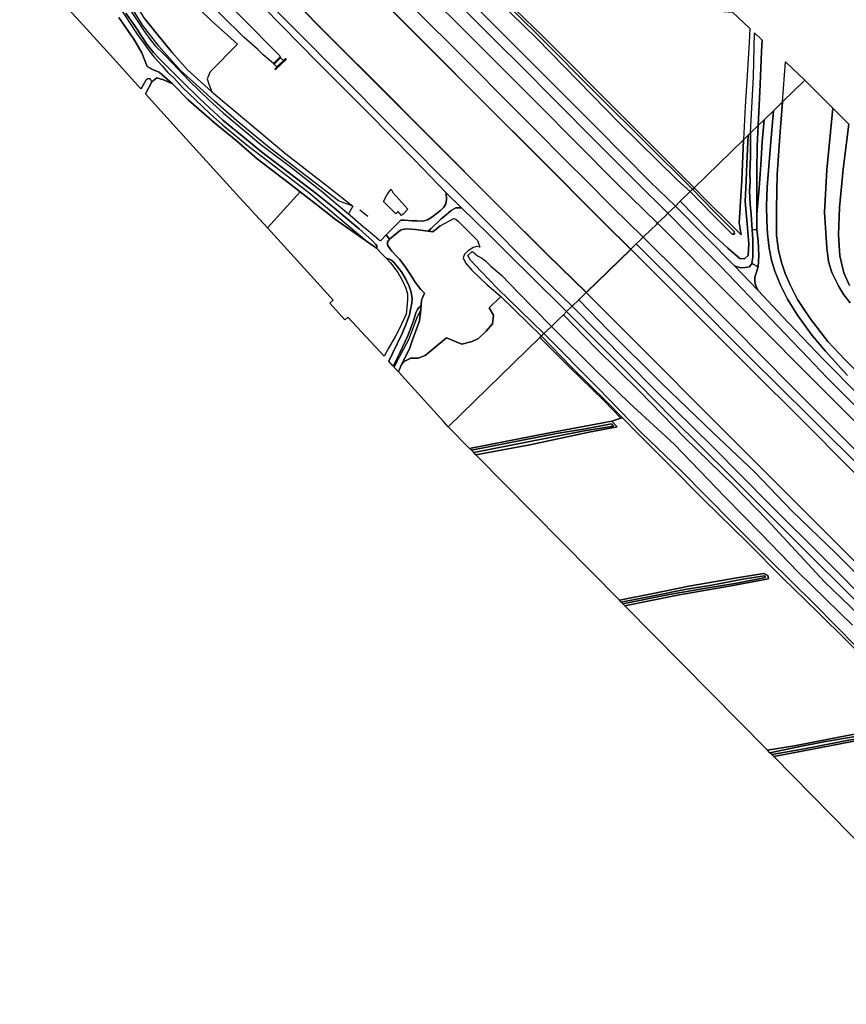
# Model space of a CAD drawing. Extents: x -26035517 to 31750492, y -9237385 to 8160032.
# Tile 153 of 256: x 13236357 to 13560351, y 7032323 to 7418249. Entities that reach past the tile are written whole.
import ezdxf

# ---------------------------------------------------------------- set-up
doc = ezdxf.new("R2010")
doc.units = 0
doc.layers.add('T-25', color=7, linetype='CONTINUOUS')

msp = doc.modelspace()

# ---------------------------------------------------------------- linework, layer by layer
at = {"layer": 'T-25', "color": 9}
for points in [[(13303926, 7534878, 6271), (13315811, 7522961, 6304), (13322515, 7516290, 6301), (13332008, 7506585, 6293), (13344130, 7494376, 6297), (13361863, 7476699, 6323), (13373502, 7465162, 6323), (13385047, 7453424, 6312), (13397503, 7440949, 6323), (13408205, 7430282, 6342), (13422491, 7415925, 6342), (13435227, 7403216, 6335), (13442286, 7396155, 6297), (13462406, 7375973, 6263), (13483604, 7354619, 6263), (13493341, 7345204, 6143)], [(13301107, 7532164, 6324), (13313472, 7519744, 6365), (13333726, 7499323, 6376), (13353614, 7479306, 6440), (13378631, 7454158, 6387), (13392574, 7440146, 6361), (13407712, 7425150, 6380), (13423321, 7409504, 6399), (13432856, 7399968, 6391), (13446103, 7386672, 6335), (13463026, 7369719, 6274), (13478322, 7354300, 6293), (13490447, 7342394, 6180)], [(13296864, 7528079, 6807), (13313997, 7510854, 6760), (13322197, 7502704, 6742), (13333436, 7491475, 6745), (13347901, 7476865, 6738), (13362941, 7461868, 6738), (13379314, 7445430, 6760), (13397275, 7427476, 6745), (13410722, 7413962, 6757), (13425440, 7399293, 6738), (13439647, 7384987, 6806), (13454531, 7370097, 6723), (13470718, 7353832, 6776), (13486390, 7338453, 6510)], [(13291291, 7522713, 6688), (13304363, 7509546, 6689), (13312058, 7501868, 6681), (13322627, 7491376, 6704), (13330517, 7483352, 6689), (13343750, 7470033, 6696), (13354523, 7459258, 6708), (13363912, 7449877, 6719), (13379032, 7434704, 6734), (13395306, 7418389, 6723), (13406198, 7407455, 6727), (13414355, 7399362, 6711), (13425464, 7388181, 6715), (13437314, 7376312, 6700), (13451054, 7362453, 6696), (13457801, 7355768, 6655), (13468888, 7344690, 6651), (13480720, 7332946, 6550)], [(13475883, 7328248, 4873), (13465541, 7338520, 4880), (13438925, 7365234, 4917), (13419473, 7384642, 4917), (13395091, 7409064, 4925), (13365789, 7438474, 4902), (13341558, 7462833, 4910), (13314775, 7489599, 4936), (13286351, 7517956, 4945)], [(13268737, 7500997, 4750), (13289527, 7480009, 4748), (13314164, 7455357, 4748), (13339142, 7430494, 4786), (13362471, 7406910, 4831), (13374841, 7394595, 4827), (13396551, 7372857, 4801), (13425063, 7344237, 4793), (13443013, 7326372, 4752), (13458445, 7311310, 4867)], [(13263575, 7496027, 6333), (13289976, 7469269, 6368), (13311633, 7447390, 6338), (13329162, 7429858, 6410), (13344752, 7414064, 6395), (13362546, 7396094, 6417), (13381436, 7377096, 6346), (13391996, 7366485, 6387), (13400041, 7358371, 6395), (13405285, 7353146, 6384), (13412267, 7346147, 6376), (13421012, 7337454, 6384), (13434906, 7323513, 6391), (13445100, 7313477, 6395), (13452927, 7305950, 6240)], [(13261642, 7494166, 6444), (13276081, 7479377, 6436), (13297876, 7457573, 6463), (13332040, 7422987, 6433), (13353126, 7401617, 6297), (13372661, 7382057, 6331), (13391007, 7363433, 6331), (13403512, 7350428, 6327)], [(13247335, 7480390, 3549), (13270964, 7457373, 3628), (13311436, 7417902, 4254), (13321666, 7408704, 4068)], [(13329162, 7429858, 6410), (13344752, 7414064, 6395), (13362546, 7396094, 6417), (13381436, 7377096, 6346), (13391996, 7366485, 6387), (13400041, 7358371, 6395), (13405285, 7353146, 6384), (13412267, 7346147, 6376), (13421012, 7337454, 6384), (13434906, 7323513, 6391), (13445100, 7313477, 6395), (13452927, 7305950, 6240), (13450738, 7303825, 6230), (13436250, 7318133, 6312), (13429235, 7325094, 6327), (13419952, 7334307, 6297), (13409513, 7344525, 6304), (13403512, 7350428, 6327), (13391007, 7363433, 6331), (13372661, 7382057, 6331), (13353126, 7401617, 6297), (13332040, 7422987, 6433)], [(13408205, 7430282, 6342), (13422491, 7415925, 6342), (13435227, 7403216, 6335), (13442286, 7396155, 6297), (13462406, 7375973, 6263), (13483604, 7354619, 6263), (13493341, 7345204, 6143), (13491854, 7343760, 6183), (13490447, 7342394, 6180), (13478322, 7354300, 6293), (13463026, 7369719, 6274), (13446103, 7386672, 6335), (13432856, 7399968, 6391), (13423321, 7409504, 6399), (13407712, 7425150, 6380)], [(13425923, 7425461, 3651), (13439254, 7412435, 3651), (13463225, 7388439, 3651), (13500088, 7351758, 3650), (13499146, 7350843, 3650), (13494013, 7355509, 3587), (13471512, 7377652, 3587), (13438909, 7410944, 3587), (13418830, 7430765, 3587)], [(13272936, 7427117, 6173), (13282152, 7413014, 6090), (13287098, 7406077, 6120), (13289093, 7403509, 6127), (13292217, 7400222, 6108), (13294335, 7397638, 6120), (13296741, 7395458, 6105), (13300197, 7391689, 6108), (13305274, 7386881, 6108), (13310986, 7381355, 6112), (13315907, 7377038, 6139), (13320262, 7373375, 6139), (13325581, 7369027, 6127), (13331560, 7364434, 6142), (13349690, 7350491, 6161), (13360246, 7341651, 6116), (13373194, 7330756, 5739), (13360144, 7339884, 5268), (13355732, 7343491, 5208), (13346225, 7350813, 5196), (13341558, 7354445, 5193), (13329446, 7363702, 5185), (13321160, 7370852, 5219), (13312720, 7377861, 5046), (13302423, 7386809, 5038), (13296255, 7393081, 5061), (13290986, 7397710, 4970), (13288653, 7398635, 4759), (13286300, 7399889, 4590), (13284217, 7405313, 4680), (13281033, 7410623, 4669), (13275244, 7419072, 4642)], [(13276566, 7426797, 6610), (13282444, 7417989, 6595), (13284910, 7414145, 6595), (13287058, 7411067, 6595), (13289507, 7407957, 6595), (13292831, 7404745, 6598), (13296269, 7401243, 6587), (13302789, 7394224, 6561), (13310560, 7386679, 6553), (13316278, 7381639, 6508), (13325170, 7374165, 6474), (13330813, 7369384, 6425), (13342386, 7360705, 6485), (13355187, 7350630, 6459), (13360478, 7346106, 6361), (13365238, 7342123, 6288), (13365898, 7341571, 6278), (13370069, 7338009, 6093), (13374531, 7334367, 6037), (13376276, 7332784, 5958), (13377437, 7331854, 5879), (13377759, 7331742, 5856), (13378116, 7331976, 5830), (13380026, 7333979, 5690), (13381294, 7332193, 5664), (13380491, 7331214, 5701), (13380476, 7330068, 5788), (13380856, 7329358, 5814), (13381374, 7328514, 5841), (13382204, 7327475, 5875), (13383937, 7325717, 5897), (13385241, 7324428, 5928), (13387366, 7321643, 5973), (13389956, 7317660, 6071), (13391340, 7315421, 6075), (13392669, 7313636, 6075), (13393608, 7312551, 6037), (13395022, 7311018, 5954), (13394454, 7309822, 5965), (13393906, 7308363, 6007), (13393772, 7306389, 6018), (13392994, 7305590, 6071), (13392215, 7304641, 6161), (13391683, 7303396, 6218), (13390766, 7300240, 6278), (13388372, 7294071, 6278), (13385520, 7287990, 6365), (13382703, 7282456, 6237), (13380980, 7284350, 6387), (13382437, 7287376, 6508), (13386206, 7295258, 6259), (13387887, 7299007, 6195), (13389119, 7302571, 6131), (13389710, 7305293, 6203), (13390059, 7307141, 6131), (13390203, 7308986, 6082), (13389777, 7311482, 6063), (13388971, 7313818, 6033), (13387665, 7316498, 6022), (13385948, 7319371, 5973), (13384429, 7321370, 5939), (13383848, 7322184, 5935), (13382944, 7323219, 5943), (13381772, 7324065, 5818), (13380793, 7324483, 5773), (13380000, 7324718, 5724), (13378592, 7326172, 5750), (13376251, 7328648, 5769), (13376397, 7329009, 5769), (13376324, 7329587, 5769), (13376002, 7330195, 5830), (13374482, 7331761, 5984), (13372043, 7333893, 6048), (13369457, 7336276, 6101), (13365636, 7339422, 6173), (13359732, 7344348, 6289), (13352536, 7350090, 6421), (13331084, 7366449, 6417), (13323014, 7373098, 6451), (13315954, 7378816, 6508), (13306969, 7387187, 6655), (13300056, 7394049, 6681), (13291054, 7403090, 6734), (13288851, 7405401, 6734), (13286248, 7408608, 6730), (13281551, 7415892, 6727), (13277933, 7420770, 6700)], [(13276566, 7426797, 6610), (13282444, 7417989, 6595), (13284910, 7414145, 6595), (13287058, 7411067, 6595), (13289507, 7407957, 6595), (13292831, 7404745, 6598), (13296269, 7401243, 6587), (13302789, 7394224, 6561), (13310560, 7386679, 6553), (13316278, 7381639, 6508), (13325170, 7374165, 6474), (13330813, 7369384, 6425), (13342386, 7360705, 6485), (13355187, 7350630, 6459), (13360478, 7346106, 6361), (13365238, 7342123, 6288), (13365898, 7341571, 6278), (13370069, 7338009, 6093), (13374531, 7334367, 6037), (13376276, 7332784, 5958), (13377437, 7331854, 5879), (13377759, 7331742, 5856), (13378116, 7331976, 5830), (13380026, 7333979, 5690)], [(13285426, 7418585, 3696), (13289743, 7413262, 3700), (13296109, 7405326, 3749), (13302154, 7398605, 3809), (13311703, 7389974, 4152), (13325203, 7378556, 4416), (13340659, 7365642, 4435), (13357007, 7352938, 4552), (13366943, 7345185, 5106), (13361312, 7347252, 6176), (13334257, 7368051, 6222), (13321438, 7378604, 6244), (13312663, 7386267, 6271), (13305626, 7392658, 6240), (13299382, 7398279, 6222), (13290928, 7407911, 6124), (13284653, 7415943, 6131), (13278301, 7426128, 6244)], [(13397275, 7427476, 6745), (13410722, 7413962, 6757), (13425440, 7399293, 6738), (13439647, 7384987, 6806), (13454531, 7370097, 6723), (13470718, 7353832, 6776), (13486390, 7338453, 6510), (13486040, 7338113, 6527), (13483542, 7335687, 6610), (13481182, 7333394, 6500), (13480720, 7332946, 6550), (13468888, 7344690, 6651), (13457801, 7355768, 6655), (13451054, 7362453, 6696), (13437314, 7376312, 6700), (13425464, 7388181, 6715), (13414355, 7399362, 6711), (13406198, 7407455, 6727), (13395306, 7418389, 6723)], [(13275244, 7419072, 4642), (13281033, 7410623, 4669), (13284217, 7405313, 4680), (13286300, 7399889, 4590), (13288653, 7398635, 4759), (13290986, 7397710, 4970), (13296255, 7393081, 5061), (13292753, 7394676, 5053), (13290146, 7395406, 5046), (13288102, 7393921, 5046), (13287763, 7394666, 4495), (13287512, 7395106, 4401), (13286607, 7395108, 4397), (13285786, 7394561, 4397), (13285145, 7393363, 4397), (13283896, 7391123, 4390), (13270602, 7405724, 4473), (13252984, 7425096, 4499)], [(13277933, 7420770, 6700), (13281551, 7415892, 6727), (13286248, 7408608, 6730), (13288851, 7405401, 6734), (13291054, 7403090, 6734), (13300056, 7394049, 6681), (13306969, 7387187, 6655), (13315954, 7378816, 6508), (13323014, 7373098, 6451), (13331084, 7366449, 6417), (13352536, 7350090, 6421), (13359732, 7344348, 6289), (13365636, 7339422, 6173), (13369457, 7336276, 6101), (13372043, 7333893, 6048), (13374482, 7331761, 5984), (13376002, 7330195, 5830), (13376324, 7329587, 5769), (13376397, 7329009, 5769), (13376251, 7328648, 5769), (13378592, 7326172, 5750), (13380000, 7324718, 5724), (13380793, 7324483, 5773), (13381772, 7324065, 5818), (13382944, 7323219, 5943), (13383848, 7322184, 5935), (13384429, 7321370, 5939), (13385948, 7319371, 5973), (13387665, 7316498, 6022), (13388971, 7313818, 6033), (13389777, 7311482, 6063), (13390203, 7308986, 6082), (13390059, 7307141, 6131), (13389710, 7305293, 6203), (13389119, 7302571, 6131), (13387887, 7299007, 6195), (13386206, 7295258, 6259), (13382437, 7287376, 6508), (13380980, 7284350, 6387)], [(13522864, 7373880, 4950), (13523943, 7396042, 4778), (13524354, 7413068, 4672)], [(13525788, 7376720, 5030), (13526602, 7392797, 4982), (13527166, 7405761, 4744), (13527351, 7410259, 4597)], [(13296255, 7393081, 5061), (13292753, 7394676, 5053), (13290146, 7395406, 5046), (13288102, 7393921, 5046), (13285613, 7389145, 5034)], [(13571968, 7272744, 4130), (13559728, 7285098, 4140), (13553095, 7292104, 4147), (13546194, 7301103, 4147), (13541200, 7308580, 4140), (13538320, 7314329, 4127), (13536411, 7318826, 4113), (13535001, 7323071, 4103), (13533803, 7327864, 4100), (13533051, 7333667, 4097), (13532987, 7344158, 4113), (13533267, 7357543, 4113), (13534296, 7372558, 4113), (13535355, 7386012, 4113), (13544128, 7394533, 4113), (13555055, 7383582, 4143), (13555055, 7383582, 4143), (13552680, 7359424, 4157), (13551789, 7342615, 4200), (13552747, 7328861, 4200), (13553386, 7323418, 4200), (13554695, 7319109, 4200), (13557363, 7313707, 4200), (13559352, 7310468, 4200), (13561921, 7307335, 4200)], [(13560830, 7278753, 5923), (13552234, 7288307, 5933), (13546932, 7294449, 5920), (13541219, 7302484, 5943), (13537360, 7308768, 5947), (13534631, 7313965, 5893), (13532374, 7319747, 5840), (13531043, 7324026, 5770), (13530161, 7328657, 5787), (13529484, 7334282, 5820), (13529240, 7339370, 5850), (13529094, 7345386, 5853), (13529270, 7352639, 5870), (13530638, 7368990, 5880), (13531816, 7382575, 5893), (13535355, 7386012, 4113), (13534296, 7372558, 4113), (13533267, 7357543, 4113), (13532987, 7344158, 4113), (13533051, 7333667, 4097), (13533803, 7327864, 4100), (13535001, 7323071, 4103), (13536411, 7318826, 4113), (13538320, 7314329, 4127), (13541200, 7308580, 4140), (13546194, 7301103, 4147), (13553095, 7292104, 4147), (13559728, 7285098, 4140), (13571968, 7272744, 4130)], [(13560830, 7278753, 5923), (13552234, 7288307, 5933), (13546932, 7294449, 5920), (13541219, 7302484, 5943), (13537360, 7308768, 5947), (13534631, 7313965, 5893), (13532374, 7319747, 5840), (13531043, 7324026, 5770), (13530161, 7328657, 5787), (13529484, 7334282, 5820), (13529240, 7339370, 5850), (13529094, 7345386, 5853), (13529270, 7352639, 5870), (13530638, 7368990, 5880), (13531816, 7382575, 5893), (13535355, 7386012, 4113), (13534296, 7372558, 4113), (13533267, 7357543, 4113), (13532987, 7344158, 4113), (13533051, 7333667, 4097), (13533803, 7327864, 4100), (13535001, 7323071, 4103), (13536411, 7318826, 4113), (13538320, 7314329, 4127), (13541200, 7308580, 4140), (13546194, 7301103, 4147), (13553095, 7292104, 4147), (13559728, 7285098, 4140), (13571968, 7272744, 4130)], [(13561921, 7307335, 4200), (13559352, 7310468, 4200), (13557363, 7313707, 4200), (13554695, 7319109, 4200), (13553386, 7323418, 4200), (13552747, 7328861, 4200), (13551789, 7342615, 4200), (13552680, 7359424, 4157), (13555055, 7383582, 4143), (13561300, 7377324, 6470), (13559157, 7359697, 6477), (13557655, 7344619, 6500), (13557248, 7333981, 6430), (13557784, 7325631, 6343), (13559418, 7319002, 6237), (13561552, 7314073, 6143)], [(13561921, 7307335, 4200), (13559352, 7310468, 4200), (13557363, 7313707, 4200), (13554695, 7319109, 4200), (13553386, 7323418, 4200), (13552747, 7328861, 4200), (13551789, 7342615, 4200), (13552680, 7359424, 4157), (13555055, 7383582, 4143), (13561300, 7377324, 6470), (13559157, 7359697, 6477), (13557655, 7344619, 6500), (13557248, 7333981, 6430), (13557784, 7325631, 6343), (13559418, 7319002, 6237), (13561552, 7314073, 6143)], [(13565237, 7271072, 6097), (13551393, 7285005, 6103), (13537642, 7299483, 6053), (13525731, 7312292, 6040), (13524779, 7314377, 6000), (13524470, 7315681, 5980), (13524524, 7317267, 5913), (13525074, 7318935, 5847), (13525840, 7321361, 5783), (13526082, 7325834, 5770), (13525743, 7331522, 5647), (13525244, 7335996, 5593), (13525238, 7342212, 5552), (13526227, 7352169, 5760), (13526814, 7361345, 5803), (13527398, 7370421, 5810), (13528167, 7379030, 5847), (13531816, 7382575, 5893), (13530638, 7368990, 5880), (13529270, 7352639, 5870), (13529094, 7345386, 5853), (13529240, 7339370, 5850), (13529484, 7334282, 5820), (13530161, 7328657, 5787), (13531043, 7324026, 5770), (13532374, 7319747, 5840), (13534631, 7313965, 5893), (13537360, 7308768, 5947), (13541219, 7302484, 5943), (13546932, 7294449, 5920), (13552234, 7288307, 5933), (13560830, 7278753, 5923)], [(13525244, 7335996, 5593), (13525238, 7342212, 5552), (13525232, 7348554, 5510), (13525346, 7355588, 5407), (13525253, 7358756, 5210), (13525449, 7368682, 5040), (13525788, 7376720, 5030)], [(13561552, 7314073, 6143), (13559418, 7319002, 6237), (13557784, 7325631, 6343), (13557248, 7333981, 6430), (13557655, 7344619, 6500), (13559157, 7359697, 6477), (13561300, 7377324, 6470)], [(13522864, 7373880, 4950), (13522791, 7364803, 5080), (13522600, 7357837, 5093), (13522637, 7354876, 5250), (13522471, 7351095, 5383), (13522612, 7345907, 5410), (13523011, 7341931, 5507), (13523492, 7335944, 5533)], [(13381294, 7332193, 5664), (13385560, 7335775, 5419), (13386391, 7335999, 5415), (13387974, 7336254, 5396), (13391445, 7335959, 5373), (13396439, 7335373, 5434), (13397542, 7336300, 5464), (13401439, 7340023, 5603), (13404382, 7342594, 5954), (13405523, 7343503, 6097), (13407307, 7344489, 6267), (13409513, 7344525, 6304), (13403512, 7350428, 6327), (13403584, 7347762, 6169), (13403347, 7346052, 6041), (13402662, 7344776, 5916), (13401351, 7343410, 5826), (13397896, 7340829, 5479), (13396215, 7339830, 5445), (13394370, 7339289, 5407), (13392028, 7339410, 5456), (13390199, 7339461, 5464), (13387212, 7339730, 5505), (13385779, 7339716, 5532), (13380026, 7333979, 5690), (13381294, 7332193, 5664)], [(13366943, 7345185, 5106), (13365238, 7342123, 6288)], [(13450738, 7303825, 6230), (13436250, 7318133, 6312), (13429235, 7325094, 6327), (13419952, 7334307, 6297), (13409513, 7344525, 6304)], [(13565836, 7264887, 6217), (13552756, 7278062, 6217), (13545269, 7285822, 6220), (13530533, 7301300, 6207), (13511294, 7321401, 6070), (13497756, 7334999, 6070), (13490447, 7342394, 6180), (13491854, 7343760, 6183), (13493341, 7345204, 6143), (13516549, 7321803, 6030), (13525731, 7312292, 6040), (13537642, 7299483, 6053), (13551393, 7285005, 6103), (13565237, 7271072, 6097)], [(13372776, 7341111, 5396), (13372094, 7341650, 5528), (13369694, 7343545, 5475)], [(13388555, 7344015, 4940), (13386662, 7342083, 5392), (13386061, 7341552, 5396)], [(13401105, 7337505, 5543), (13398253, 7335138, 5381), (13396439, 7335373, 5434)], [(13576822, 7236664, 6500), (13557665, 7255808, 6453), (13538709, 7274789, 6473), (13515996, 7297733, 6443), (13496151, 7317687, 6507), (13480720, 7332946, 6550), (13481182, 7333394, 6500), (13483542, 7335687, 6610), (13486040, 7338113, 6527), (13486390, 7338453, 6510), (13515085, 7309627, 6520), (13543158, 7281318, 6547), (13565827, 7258615, 6567)], [(13760080, 7064287, 6627), (13736354, 7088059, 6630), (13713150, 7111237, 6617), (13692872, 7131612, 6583), (13674268, 7150159, 6563), (13650566, 7173838, 6537), (13634122, 7190334, 6530), (13620244, 7207918, 6533), (13592892, 7235275, 6523), (13592023, 7236129, 6522), (13583366, 7244633, 6507), (13565827, 7258615, 6567), (13543158, 7281318, 6547), (13515085, 7309627, 6520), (13486390, 7338453, 6510)], [(13568886, 7239820, 6430), (13545913, 7262679, 6370), (13522657, 7285709, 6320), (13498114, 7310407, 6323), (13478050, 7330352, 6373), (13479738, 7331992, 7123), (13480720, 7332946, 6550), (13496151, 7317687, 6507), (13515996, 7297733, 6443), (13538709, 7274789, 6473), (13557665, 7255808, 6453), (13576822, 7236664, 6500)], [(13480720, 7332946, 6550), (13496151, 7317687, 6507), (13515996, 7297733, 6443), (13538709, 7274789, 6473), (13557665, 7255808, 6453), (13576822, 7236664, 6500), (13596929, 7216565, 6493), (13615224, 7198150, 6473), (13636785, 7176554, 6467), (13655639, 7157636, 6470), (13677458, 7135966, 6470), (13696138, 7117293, 6460), (13716409, 7096907, 6497), (13733202, 7080114, 6503), (13755328, 7058100, 6507)], [(13525840, 7321361, 5783), (13526082, 7325834, 5770), (13525743, 7331522, 5647), (13525244, 7335996, 5593), (13523492, 7335944, 5533), (13523688, 7332035, 5647), (13523775, 7328147, 5720), (13523681, 7325310, 5740), (13523379, 7322651, 5773)], [(13376251, 7328648, 5769), (13373194, 7330756, 5739)], [(13382703, 7282456, 6237), (13385520, 7287990, 6365), (13388372, 7294071, 6278), (13390766, 7300240, 6278), (13391683, 7303396, 6218), (13392215, 7304641, 6161), (13392994, 7305590, 6071), (13393772, 7306389, 6018), (13393906, 7308363, 6007), (13394454, 7309822, 5965), (13395022, 7311018, 5954), (13393608, 7312551, 6037), (13392669, 7313636, 6075), (13391340, 7315421, 6075), (13389956, 7317660, 6071), (13387366, 7321643, 5973), (13385241, 7324428, 5928), (13383937, 7325717, 5897), (13382204, 7327475, 5875), (13381374, 7328514, 5841), (13380856, 7329358, 5814), (13380476, 7330068, 5788), (13380491, 7331214, 5701), (13381294, 7332193, 5664)], [(13570104, 7233916, 4870), (13546689, 7257564, 4873), (13519240, 7284969, 4873), (13494574, 7309622, 4873), (13475883, 7328248, 4873), (13478050, 7330352, 6373), (13478050, 7330352, 6373), (13498114, 7310407, 6323), (13522657, 7285709, 6320), (13545913, 7262679, 6370), (13568886, 7239820, 6430)], [(13570104, 7233916, 4870), (13546689, 7257564, 4873), (13519240, 7284969, 4873), (13494574, 7309622, 4873), (13475883, 7328248, 4873), (13478050, 7330352, 6373), (13498114, 7310407, 6323), (13522657, 7285709, 6320), (13545913, 7262679, 6370), (13568886, 7239820, 6430)], [(13583420, 7186018, 4843), (13555928, 7213558, 4843), (13533976, 7235499, 4850), (13506089, 7263469, 4857), (13482396, 7287255, 4863), (13458445, 7311310, 4867), (13475883, 7328248, 4873), (13494574, 7309622, 4873), (13519240, 7284969, 4873), (13546689, 7257564, 4873), (13570104, 7233916, 4870)], [(13747414, 7056176, 4837), (13715803, 7087885, 4837), (13689045, 7114693, 4853), (13654629, 7149323, 4863), (13624615, 7179367, 4863), (13595865, 7208097, 4867), (13570104, 7233916, 4870), (13546689, 7257564, 4873), (13519240, 7284969, 4873), (13494574, 7309622, 4873), (13475883, 7328248, 4873)], [(13380000, 7324718, 5724), (13381680, 7322939, 5814)], [(13516549, 7321803, 6030), (13518830, 7320937, 5947), (13520696, 7321054, 5900), (13522356, 7321350, 5850), (13523379, 7322651, 5773), (13525840, 7321361, 5783), (13525074, 7318935, 5847), (13524524, 7317267, 5913), (13524470, 7315681, 5980), (13524779, 7314377, 6000), (13525731, 7312292, 6040)], [(13421690, 7299010, 4427), (13422062, 7302417, 4431), (13420409, 7305358, 4435), (13424895, 7309713, 4164)], [(13572397, 7192798, 5990), (13556211, 7209094, 5983), (13539195, 7225661, 5860), (13524482, 7240948, 5847), (13508012, 7256494, 5917), (13487917, 7275824, 5973), (13467166, 7296486, 5950), (13455466, 7308417, 6067), (13458445, 7311310, 4867), (13482396, 7287255, 4863), (13506089, 7263469, 4857), (13533976, 7235499, 4850), (13555928, 7213558, 4843), (13583420, 7186018, 4843)], [(13572397, 7192798, 5990), (13556211, 7209094, 5983), (13539195, 7225661, 5860), (13524482, 7240948, 5847), (13508012, 7256494, 5917), (13487917, 7275824, 5973), (13467166, 7296486, 5950), (13455466, 7308417, 6067), (13458445, 7311310, 4867), (13482396, 7287255, 4863), (13506089, 7263469, 4857), (13533976, 7235499, 4850), (13555928, 7213558, 4843), (13583420, 7186018, 4843)], [(13458445, 7311310, 4867), (13482396, 7287255, 4863), (13506089, 7263469, 4857), (13533976, 7235499, 4850), (13555928, 7213558, 4843), (13583420, 7186018, 4843), (13609932, 7159473, 4843), (13638736, 7130679, 4853), (13666954, 7102349, 4860), (13695054, 7074274, 4863), (13731364, 7038078, 4863)], [(13393772, 7306389, 6018), (13393594, 7304587, 5935)], [(13566981, 7187547, 6270), (13539540, 7214848, 6313), (13514819, 7239587, 6227), (13492286, 7261935, 6233), (13472059, 7282415, 6177), (13450738, 7303825, 6230), (13452927, 7305950, 6240), (13485343, 7273216, 6240), (13508028, 7250765, 6247), (13530559, 7228123, 6243), (13551633, 7207119, 6313), (13570267, 7188336, 6223)], [(13570267, 7188336, 6223), (13551633, 7207119, 6313), (13530559, 7228123, 6243), (13508028, 7250765, 6247), (13485343, 7273216, 6240), (13452927, 7305950, 6240), (13455466, 7308417, 6067), (13467166, 7296486, 5950), (13487917, 7275824, 5973), (13508012, 7256494, 5917), (13524482, 7240948, 5847), (13539195, 7225661, 5860), (13556211, 7209094, 5983), (13572397, 7192798, 5990)], [(13452927, 7305950, 6240), (13485343, 7273216, 6240), (13508028, 7250765, 6247), (13530559, 7228123, 6243), (13551633, 7207119, 6313), (13570267, 7188336, 6223), (13589977, 7168670, 6170), (13611274, 7147404, 6210), (13634260, 7124283, 6193), (13652970, 7105509, 6200), (13674777, 7083655, 6217), (13699473, 7058803, 6227), (13723765, 7034407, 6283)], [(13562774, 7180909, 3237), (13541638, 7201593, 3237), (13527072, 7216619, 3237), (13512676, 7231168, 3237), (13492819, 7251913, 3237), (13475205, 7268072, 3237), (13462435, 7280473, 3237), (13444754, 7298012, 3237), (13447501, 7300681, 5193), (13449491, 7302613, 6037), (13449491, 7302613, 6037), (13462290, 7289315, 5993), (13479333, 7272620, 6063), (13497026, 7254318, 6067), (13516223, 7235668, 6093), (13529219, 7222407, 6153), (13551820, 7197952, 6247), (13571839, 7178743, 6133)], [(13562774, 7180909, 3237), (13541638, 7201593, 3237), (13527072, 7216619, 3237), (13512676, 7231168, 3237), (13492819, 7251913, 3237), (13475205, 7268072, 3237), (13462435, 7280473, 3237), (13444754, 7298012, 3237), (13447501, 7300681, 5193), (13449491, 7302613, 6037), (13449491, 7302613, 6037), (13462290, 7289315, 5993), (13479333, 7272620, 6063), (13497026, 7254318, 6067), (13516223, 7235668, 6093), (13529219, 7222407, 6153), (13551820, 7197952, 6247), (13571839, 7178743, 6133)], [(13571839, 7178743, 6133), (13551820, 7197952, 6247), (13529219, 7222407, 6153), (13516223, 7235668, 6093), (13497026, 7254318, 6067), (13479333, 7272620, 6063), (13462290, 7289315, 5993), (13449491, 7302613, 6037), (13450738, 7303825, 6230), (13450738, 7303825, 6230), (13472059, 7282415, 6177), (13492286, 7261935, 6233), (13514819, 7239587, 6227), (13539540, 7214848, 6313), (13566981, 7187547, 6270)], [(13450738, 7303825, 6230), (13472059, 7282415, 6177), (13492286, 7261935, 6233), (13514819, 7239587, 6227), (13539540, 7214848, 6313), (13566981, 7187547, 6270), (13588550, 7166145, 6123), (13608307, 7146315, 6220), (13634129, 7120606, 6220), (13656284, 7098351, 6243), (13678959, 7075393, 6273), (13701160, 7053086, 6270), (13721884, 7032323, 6297)], [(13564407, 7172482, 3117), (13547935, 7189220, 3117), (13529625, 7207249, 3117), (13515866, 7220893, 3117), (13495515, 7241516, 3117), (13480023, 7256260, 3117), (13463040, 7273794, 3117), (13441849, 7295190, 3117), (13444754, 7298012, 3237), (13444754, 7298012, 3237), (13462435, 7280473, 3237), (13475205, 7268072, 3237), (13492819, 7251913, 3237), (13512676, 7231168, 3237), (13527072, 7216619, 3237), (13541638, 7201593, 3237), (13562774, 7180909, 3237)], [(13572070, 7163420, 3903), (13549255, 7186082, 3827), (13535521, 7199361, 3773), (13521645, 7213327, 3797), (13504461, 7230019, 3830), (13490611, 7244077, 3927), (13478976, 7255611, 3953), (13472585, 7262214, 3979), (13466775, 7268216, 4003), (13452529, 7282237, 3993), (13440885, 7294254, 3963), (13441849, 7295190, 3117), (13441849, 7295190, 3117), (13463040, 7273794, 3117), (13480023, 7256260, 3117), (13495515, 7241516, 3117), (13515866, 7220893, 3117), (13529625, 7207249, 3117), (13547935, 7189220, 3117), (13564407, 7172482, 3117)], [(13572070, 7163420, 3903), (13549255, 7186082, 3827), (13535521, 7199361, 3773), (13521645, 7213327, 3797), (13504461, 7230019, 3830), (13490611, 7244077, 3927), (13478976, 7255611, 3953), (13472585, 7262214, 3979), (13466775, 7268216, 4003), (13452529, 7282237, 3993), (13440885, 7294254, 3963), (13441849, 7295190, 3117), (13441849, 7295190, 3117), (13463040, 7273794, 3117), (13480023, 7256260, 3117), (13495515, 7241516, 3117), (13515866, 7220893, 3117), (13529625, 7207249, 3117), (13547935, 7189220, 3117), (13564407, 7172482, 3117)], [(13395244, 7286651, 4857), (13392543, 7285630, 4804), (13389656, 7285591, 4842), (13387343, 7284342, 4887), (13385817, 7282856, 4861)], [(13572392, 7139847, 3860), (13553985, 7136332, 3897), (13540024, 7133664, 3867), (13529469, 7131899, 3847), (13473574, 7188526, 3923), (13494195, 7192693, 3933), (13515258, 7196282, 3947), (13529896, 7199153, 3877), (13529541, 7200346, 3833), (13527970, 7201246, 3827), (13517463, 7199419, 3827), (13498650, 7196192, 3833), (13484611, 7193346, 3897), (13471388, 7190741, 3963), (13415163, 7247702, 4170), (13415163, 7247702, 4170), (13436308, 7251626, 4173), (13458872, 7256474, 4093), (13470527, 7258636, 4103), (13468471, 7260839, 4050), (13472024, 7262037, 4050), (13472585, 7262214, 3979), (13478976, 7255611, 3953), (13490611, 7244077, 3927), (13504461, 7230019, 3830), (13521645, 7213327, 3797), (13535521, 7199361, 3773), (13549255, 7186082, 3827), (13572070, 7163420, 3903)], [(13472024, 7262037, 4050), (13468471, 7260839, 4050)], [(13472024, 7262037, 4050), (13472585, 7262214, 3979)]]:
    msp.add_polyline3d(points, dxfattribs=at)
for points in [[(13268773, 7501032, 4600), (13286316, 7517921, 4600), (13314740, 7489564, 4600), (13341523, 7462798, 4600), (13365754, 7438439, 4600), (13395056, 7409029, 4600), (13419438, 7384607, 4600), (13438890, 7365199, 4600), (13465506, 7338485, 4600), (13475848, 7328213, 4600), (13458480, 7311346, 4600), (13443048, 7326408, 4600), (13425098, 7344272, 4600), (13396586, 7372892, 4600), (13374876, 7394630, 4600), (13362506, 7406945, 4600), (13339177, 7430529, 4600), (13314199, 7455392, 4600), (13289562, 7480044, 4600)], [(13286316, 7517921, 4600), (13286386, 7517991, 4945), (13314810, 7489634, 4936), (13341593, 7462868, 4910), (13365824, 7438509, 4902), (13395126, 7409099, 4925), (13419508, 7384677, 4917), (13438960, 7365269, 4917), (13465576, 7338555, 4880), (13475918, 7328283, 4873), (13475848, 7328213, 4600), (13465506, 7338485, 4600), (13438890, 7365199, 4600), (13419438, 7384607, 4600), (13395056, 7409029, 4600), (13365754, 7438439, 4600), (13341523, 7462798, 4600), (13314740, 7489564, 4600)], [(13268701, 7500962, 4750), (13268773, 7501032, 4600), (13289562, 7480044, 4600), (13314199, 7455392, 4600), (13339177, 7430529, 4600), (13362506, 7406945, 4600), (13374876, 7394630, 4600), (13396586, 7372892, 4600), (13425098, 7344272, 4600), (13443048, 7326408, 4600), (13458480, 7311346, 4600), (13458410, 7311274, 4867), (13442978, 7326336, 4752), (13425028, 7344202, 4793), (13396516, 7372822, 4801), (13374806, 7394560, 4827), (13362436, 7406875, 4831), (13339107, 7430459, 4786), (13314129, 7455322, 4748), (13289492, 7479974, 4748)], [(13335829, 7401019, 2973), (13331788, 7404443, 2973), (13329590, 7406679, 2973), (13324326, 7411206, 2973), (13315183, 7420315, 2973), (13298029, 7437617, 2973), (13282446, 7453226, 2969), (13269835, 7465569, 2969), (13257249, 7478225, 2969), (13251175, 7484087, 2942), (13254461, 7487252, 2973), (13263759, 7478094, 2973), (13274540, 7467630, 2973), (13294121, 7448420, 2973), (13324397, 7418238, 2973), (13337055, 7405429, 2973), (13338201, 7404209, 2973), (13338492, 7403694, 2973), (13338513, 7403656, 2973)], [(13247335, 7480390, 3549), (13270964, 7457373, 3628), (13311436, 7417902, 4254), (13321666, 7408704, 4068), (13310976, 7397840, 4247), (13309871, 7395073, 4247), (13310532, 7392959, 4247), (13311703, 7389974, 4152), (13302154, 7398605, 3809), (13296109, 7405326, 3749), (13289743, 7413262, 3700), (13285426, 7418585, 3696), (13281029, 7425794, 3696), (13275419, 7433686, 3696), (13270265, 7441146, 3689), (13268228, 7443773, 3689), (13265541, 7446977, 3689), (13262169, 7450597, 3689), (13257555, 7455072, 3689), (13253386, 7458204, 3689), (13248246, 7461904, 3685), (13236357, 7469821, 3655)], [(13520090, 7371185, 4213), (13500727, 7352378, 3970), (13472529, 7380522, 4133), (13441490, 7411618, 4254), (13426791, 7426031, 4326), (13425415, 7427310, 4326), (13425171, 7427853, 4329), (13425732, 7428293, 4326), (13427661, 7428364, 4329), (13432705, 7427624, 4371), (13453056, 7426301, 4171), (13467182, 7425011, 4054), (13494773, 7422864, 3949), (13508731, 7421763, 3941), (13515701, 7421179, 3922), (13522569, 7414742, 4149), (13522233, 7409370, 4198), (13521555, 7396422, 4220), (13520652, 7384238, 4209)], [(13525788, 7376720, 5030), (13522864, 7373880, 4950), (13523943, 7396042, 4778), (13524354, 7413068, 4672), (13527351, 7410259, 4597), (13527166, 7405761, 4744), (13526602, 7392797, 4982)], [(13338636, 7403359, 2942), (13336098, 7400865, 2942), (13335998, 7400768, 2973), (13335790, 7400980, 2973), (13335829, 7401019, 2973), (13338513, 7403656, 2973), (13338492, 7403694, 2973), (13338730, 7403451, 2973)], [(13337194, 7399749, 2942), (13336098, 7400865, 2942), (13338636, 7403359, 2942), (13339732, 7402243, 2942)], [(13336803, 7398811, 3221), (13336588, 7398599, 3225), (13336310, 7398881, 3225), (13337095, 7399652, 3225), (13337194, 7399749, 2942), (13339732, 7402243, 2942), (13339826, 7402335, 3225), (13340548, 7403044, 3225), (13340825, 7402762, 3225), (13340621, 7402561, 3225)], [(13535355, 7386012, 4113), (13536481, 7401701, 4113), (13544128, 7394533, 4113)], [(13285613, 7389145, 5034), (13288102, 7393921, 5046), (13290146, 7395406, 5046), (13292753, 7394676, 5053), (13296255, 7393081, 5061), (13302423, 7386809, 5038), (13312720, 7377861, 5046), (13321160, 7370852, 5219), (13329446, 7363702, 5185), (13341558, 7354445, 5193), (13346225, 7350813, 5196), (13333461, 7336669, 5061), (13322686, 7348379, 5046), (13297641, 7375919, 4940)], [(13528167, 7379030, 5847), (13527398, 7370421, 5810), (13526814, 7361345, 5803), (13526227, 7352169, 5760), (13525238, 7342212, 5552), (13525232, 7348554, 5510), (13525346, 7355588, 5407), (13525253, 7358756, 5210), (13525449, 7368682, 5040), (13525788, 7376720, 5030), (13528167, 7379030, 5847)], [(13528167, 7379030, 5847), (13527398, 7370421, 5810), (13526814, 7361345, 5803), (13526227, 7352169, 5760), (13525238, 7342212, 5552), (13525232, 7348554, 5510), (13525346, 7355588, 5407), (13525253, 7358756, 5210), (13525449, 7368682, 5040), (13525788, 7376720, 5030), (13528167, 7379030, 5847)], [(13525788, 7376720, 5030), (13525449, 7368682, 5040), (13525253, 7358756, 5210), (13525346, 7355588, 5407), (13525232, 7348554, 5510), (13525238, 7342212, 5552), (13525244, 7335996, 5593), (13523492, 7335944, 5533), (13523011, 7341931, 5507), (13522612, 7345907, 5410), (13522471, 7351095, 5383), (13522637, 7354876, 5250), (13522600, 7357837, 5093), (13522791, 7364803, 5080), (13522864, 7373880, 4950), (13525788, 7376720, 5030)], [(13522864, 7373880, 4950), (13522791, 7364803, 5080), (13522600, 7357837, 5093), (13522637, 7354876, 5250), (13522471, 7351095, 5383), (13522612, 7345907, 5410), (13523011, 7341931, 5507), (13523492, 7335944, 5533), (13523688, 7332035, 5647), (13523775, 7328147, 5720), (13523681, 7325310, 5740), (13523379, 7322651, 5773), (13522356, 7321350, 5850), (13520696, 7321054, 5900), (13518830, 7320937, 5947), (13516549, 7321803, 6030), (13493341, 7345204, 6143), (13495264, 7347072, 5937), (13506791, 7335303, 5840), (13513886, 7328659, 5827), (13518609, 7324686, 5827), (13520492, 7324527, 5717), (13521865, 7325869, 5610), (13522125, 7330457, 5450), (13521433, 7338294, 5443), (13520659, 7346947, 5327), (13521082, 7355132, 5187), (13521382, 7361818, 5003), (13521883, 7372927, 4927), (13522864, 7373880, 4950)], [(13521883, 7372927, 4927), (13521382, 7361818, 5003), (13521082, 7355132, 5187), (13520659, 7346947, 5327), (13521433, 7338294, 5443), (13522125, 7330457, 5450), (13521865, 7325869, 5610), (13520492, 7324527, 5717), (13518609, 7324686, 5827), (13513886, 7328659, 5827), (13506791, 7335303, 5840), (13495264, 7347072, 5937), (13499146, 7350843, 3650), (13507934, 7341906, 3650), (13515631, 7334182, 3650), (13516547, 7334244, 3650), (13516393, 7335187, 3650), (13508276, 7343381, 3650), (13500088, 7351758, 3650), (13500727, 7352378, 3970), (13505239, 7347666, 3983), (13515457, 7337591, 4007), (13519089, 7333861, 4093), (13518408, 7338590, 4097), (13519354, 7355261, 4140), (13520090, 7371185, 4213), (13521883, 7372927, 4927)], [(13521883, 7372927, 4927), (13521382, 7361818, 5003), (13521082, 7355132, 5187), (13520659, 7346947, 5327), (13521433, 7338294, 5443), (13522125, 7330457, 5450), (13521865, 7325869, 5610), (13520492, 7324527, 5717), (13518609, 7324686, 5827), (13513886, 7328659, 5827), (13506791, 7335303, 5840), (13495264, 7347072, 5937), (13499146, 7350843, 3650), (13507934, 7341906, 3650), (13515631, 7334182, 3650), (13516547, 7334244, 3650), (13516393, 7335187, 3650), (13508276, 7343381, 3650), (13500088, 7351758, 3650), (13500727, 7352378, 3970), (13505239, 7347666, 3983), (13515457, 7337591, 4007), (13519089, 7333861, 4093), (13518408, 7338590, 4097), (13519354, 7355261, 4140), (13520090, 7371185, 4213), (13521883, 7372927, 4927)], [(13520090, 7371185, 4213), (13519354, 7355261, 4140), (13518408, 7338590, 4097), (13519089, 7333861, 4093), (13515457, 7337591, 4007), (13505239, 7347666, 3983), (13500727, 7352378, 3970), (13520090, 7371185, 4213)], [(13376251, 7328648, 5769), (13378592, 7326172, 5750), (13380000, 7324718, 5724), (13381680, 7322939, 5814), (13384578, 7319124, 5777), (13386435, 7315903, 5732), (13387676, 7313074, 5694), (13388420, 7310820, 5694), (13388397, 7308549, 5664), (13388083, 7305261, 5660), (13387835, 7302873, 5656), (13387116, 7301099, 5649), (13385328, 7297419, 5502), (13383642, 7294181, 5377), (13380870, 7289507, 5321), (13379199, 7286330, 5196), (13364930, 7301686, 4989), (13363765, 7300627, 4982), (13357877, 7307102, 5083), (13359231, 7308333, 5083), (13350440, 7317999, 5117), (13333461, 7336669, 5061), (13346225, 7350813, 5196), (13355732, 7343491, 5208), (13360144, 7339884, 5268), (13373194, 7330756, 5739)], [(13378970, 7346969, 5396), (13380391, 7349675, 5234), (13381981, 7351789, 4322), (13382582, 7350467, 4714), (13388555, 7344015, 4940), (13386662, 7342083, 5392), (13386061, 7341552, 5396), (13384758, 7343024, 5396), (13383829, 7342097, 5396)], [(13381294, 7332193, 5664), (13380026, 7333979, 5690), (13385779, 7339716, 5532), (13387212, 7339730, 5505), (13390199, 7339461, 5464), (13392028, 7339410, 5456), (13394370, 7339289, 5407), (13396215, 7339830, 5445), (13397896, 7340829, 5479), (13401351, 7343410, 5826), (13402662, 7344776, 5916), (13403347, 7346052, 6041), (13403584, 7347762, 6169), (13403512, 7350428, 6327), (13409513, 7344525, 6304), (13407307, 7344489, 6267), (13405523, 7343503, 6097), (13404382, 7342594, 5954), (13401439, 7340023, 5603), (13397542, 7336300, 5464), (13396439, 7335373, 5434), (13391445, 7335959, 5373), (13387974, 7336254, 5396), (13386391, 7335999, 5415), (13385560, 7335775, 5419)], [(13500088, 7351758, 3650), (13508276, 7343381, 3650), (13516393, 7335187, 3650), (13516547, 7334244, 3650), (13515631, 7334182, 3650), (13507934, 7341906, 3650), (13499146, 7350843, 3650), (13500088, 7351758, 3650)], [(13393772, 7306389, 6018), (13393906, 7308363, 6007), (13394454, 7309822, 5965), (13395022, 7311018, 5954), (13393608, 7312551, 6037), (13392669, 7313636, 6075), (13391340, 7315421, 6075), (13389956, 7317660, 6071), (13387366, 7321643, 5973), (13385241, 7324428, 5928), (13383937, 7325717, 5897), (13382204, 7327475, 5875), (13381374, 7328514, 5841), (13380856, 7329358, 5814), (13380476, 7330068, 5788), (13380491, 7331214, 5701), (13381294, 7332193, 5664), (13385560, 7335775, 5419), (13386391, 7335999, 5415), (13387974, 7336254, 5396), (13391445, 7335959, 5373), (13396439, 7335373, 5434), (13398253, 7335138, 5381), (13401105, 7337505, 5543), (13406510, 7340319, 5204), (13407450, 7339979, 5223), (13408379, 7339106, 5230), (13415796, 7331679, 4868), (13416701, 7329062, 4427), (13415482, 7329366, 4548), (13414080, 7328956, 4631), (13411976, 7327580, 4733), (13410743, 7326346, 4755), (13410214, 7324862, 4763), (13411037, 7322981, 4770), (13413627, 7320078, 4759), (13416871, 7316877, 4729), (13419333, 7314609, 4476), (13424895, 7309713, 4164), (13420409, 7305358, 4435), (13422062, 7302417, 4431), (13421690, 7299010, 4427), (13419206, 7296156, 4499), (13416219, 7293259, 4514), (13413745, 7292157, 4525), (13409622, 7291133, 4529), (13403702, 7293616, 4857), (13395244, 7286651, 4857), (13392543, 7285630, 4804), (13389656, 7285591, 4842), (13387343, 7284342, 4887), (13385817, 7282856, 4861), (13389084, 7289256, 4887), (13390228, 7292374, 5204), (13393070, 7300173, 5426), (13393594, 7304587, 5935)], [(13490447, 7342394, 6180), (13497756, 7334999, 6070), (13511294, 7321401, 6070), (13530533, 7301300, 6207), (13545269, 7285822, 6220), (13552756, 7278062, 6217), (13565836, 7264887, 6217), (13585592, 7245303, 6230), (13593404, 7237482, 6230), (13592023, 7236129, 6522), (13583366, 7244633, 6507), (13565827, 7258615, 6567), (13543158, 7281318, 6547), (13515085, 7309627, 6520), (13486390, 7338453, 6510), (13489290, 7341270, 6333), (13490447, 7342394, 6180)], [(13525244, 7335996, 5593), (13525743, 7331522, 5647), (13526082, 7325834, 5770), (13525840, 7321361, 5783), (13523379, 7322651, 5773), (13523681, 7325310, 5740), (13523775, 7328147, 5720), (13523688, 7332035, 5647), (13523492, 7335944, 5533), (13525244, 7335996, 5593)], [(13444754, 7298012, 3237), (13441849, 7295190, 3117), (13423762, 7312720, 3206), (13417216, 7319604, 3206), (13413117, 7323933, 3206), (13412060, 7325827, 3206), (13413729, 7327338, 3206), (13414297, 7326949, 3206), (13414819, 7326463, 3199), (13415751, 7325740, 3199), (13417304, 7324900, 3203), (13418979, 7323702, 3199), (13421075, 7321635, 3225), (13425144, 7318129, 3229), (13431896, 7311221, 3236)], [(13525840, 7321361, 5783), (13525074, 7318935, 5847), (13524524, 7317267, 5913), (13524470, 7315681, 5980), (13524779, 7314377, 6000), (13525731, 7312292, 6040), (13516549, 7321803, 6030), (13518830, 7320937, 5947), (13520696, 7321054, 5900), (13522356, 7321350, 5850), (13523379, 7322651, 5773), (13525840, 7321361, 5783)], [(13440885, 7294254, 3963), (13440282, 7293669, 4040), (13404294, 7258714, 4187), (13402530, 7260730, 4416), (13393649, 7270496, 4465), (13384817, 7280208, 4872), (13385817, 7282856, 4861), (13387343, 7284342, 4887), (13389656, 7285591, 4842), (13392543, 7285630, 4804), (13395244, 7286651, 4857), (13403702, 7293616, 4857), (13409622, 7291133, 4529), (13413745, 7292157, 4525), (13416219, 7293259, 4514), (13419206, 7296156, 4499), (13421690, 7299010, 4427), (13422062, 7302417, 4431), (13420409, 7305358, 4435), (13424895, 7309713, 4164)], [(13383198, 7281901, 6112), (13384502, 7284693, 6165), (13387067, 7289439, 6184), (13388820, 7292855, 6206), (13390353, 7296748, 6150), (13392024, 7301270, 6135), (13393594, 7304587, 5935), (13393070, 7300173, 5426), (13390228, 7292374, 5204), (13389084, 7289256, 4887), (13385817, 7282856, 4861), (13384817, 7280208, 4872)], [(13440885, 7294254, 3963), (13452529, 7282237, 3993), (13466775, 7268216, 4003), (13472585, 7262214, 3979), (13472024, 7262037, 4050), (13465400, 7268823, 4040), (13451721, 7282242, 4067), (13440282, 7293669, 4040), (13440885, 7294254, 3963)], [(13412670, 7250229, 4133), (13404294, 7258714, 4187), (13440282, 7293669, 4040), (13451721, 7282242, 4067), (13465400, 7268823, 4040), (13472024, 7262037, 4050), (13468471, 7260839, 4050), (13444044, 7256268, 4060), (13412670, 7250229, 4133)], [(13412670, 7250229, 4133), (13444044, 7256268, 4060), (13468471, 7260839, 4050), (13470527, 7258636, 4103), (13458872, 7256474, 4093), (13436308, 7251626, 4173), (13415163, 7247702, 4170), (13414328, 7248548, 3627), (13456965, 7256950, 3613), (13469037, 7258959, 3613), (13468352, 7259813, 3613), (13458134, 7257923, 3613), (13446775, 7256054, 3613), (13413387, 7249502, 3640), (13412670, 7250229, 4133)], [(13412670, 7250229, 4133), (13444044, 7256268, 4060), (13468471, 7260839, 4050), (13470527, 7258636, 4103), (13458872, 7256474, 4093), (13436308, 7251626, 4173), (13415163, 7247702, 4170), (13414328, 7248548, 3627), (13456965, 7256950, 3613), (13469037, 7258959, 3613), (13468352, 7259813, 3613), (13458134, 7257923, 3613), (13446775, 7256054, 3613), (13413387, 7249502, 3640), (13412670, 7250229, 4133)], [(13413387, 7249502, 3640), (13446775, 7256054, 3613), (13458134, 7257923, 3613), (13468352, 7259813, 3613), (13469037, 7258959, 3613), (13456965, 7256950, 3613), (13414328, 7248548, 3627), (13413387, 7249502, 3640)], [(13471388, 7190741, 3963), (13484611, 7193346, 3897), (13498650, 7196192, 3833), (13517463, 7199419, 3827), (13527970, 7201246, 3827), (13529541, 7200346, 3833), (13529896, 7199153, 3877), (13515258, 7196282, 3947), (13494195, 7192693, 3933), (13473574, 7188526, 3923), (13472777, 7189334, 3460), (13490886, 7192894, 3460), (13504666, 7195260, 3460), (13517481, 7197448, 3460), (13528741, 7199624, 3447), (13528343, 7200325, 3447), (13519819, 7199012, 3447), (13507706, 7196671, 3447), (13497014, 7194929, 3447), (13484160, 7192313, 3447), (13472156, 7189962, 3447), (13471388, 7190741, 3963)], [(13471388, 7190741, 3963), (13484611, 7193346, 3897), (13498650, 7196192, 3833), (13517463, 7199419, 3827), (13527970, 7201246, 3827), (13529541, 7200346, 3833), (13529896, 7199153, 3877), (13515258, 7196282, 3947), (13494195, 7192693, 3933), (13473574, 7188526, 3923), (13472777, 7189334, 3460), (13490886, 7192894, 3460), (13504666, 7195260, 3460), (13517481, 7197448, 3460), (13528741, 7199624, 3447), (13528343, 7200325, 3447), (13519819, 7199012, 3447), (13507706, 7196671, 3447), (13497014, 7194929, 3447), (13484160, 7192313, 3447), (13472156, 7189962, 3447), (13471388, 7190741, 3963)], [(13472156, 7189962, 3447), (13484160, 7192313, 3447), (13497014, 7194929, 3447), (13507706, 7196671, 3447), (13519819, 7199012, 3447), (13528343, 7200325, 3447), (13528741, 7199624, 3447), (13517481, 7197448, 3460), (13504666, 7195260, 3460), (13490886, 7192894, 3460), (13472777, 7189334, 3460), (13472156, 7189962, 3447)], [(13569482, 7091361, 4083), (13531903, 7129432, 3743), (13543063, 7131486, 3723), (13562051, 7135222, 3773), (13578231, 7138376, 3773), (13588809, 7140765, 3857), (13588301, 7142896, 3860), (13591855, 7143988, 3880), (13599574, 7133734, 3957), (13609353, 7120059, 3990), (13611143, 7115264, 3933), (13611787, 7110611, 3933), (13611623, 7099996, 3970), (13611611, 7099786, 3970), (13608217, 7098704, 4073), (13606008, 7098239, 4064), (13600362, 7097051, 4040), (13586673, 7094572, 4037), (13569482, 7091361, 4083)], [(13529469, 7131899, 3847), (13540024, 7133664, 3867), (13553985, 7136332, 3897), (13572392, 7139847, 3860), (13588301, 7142896, 3860), (13588809, 7140765, 3857), (13578231, 7138376, 3773), (13562051, 7135222, 3773), (13543063, 7131486, 3723), (13531903, 7129432, 3743), (13531169, 7130176, 3253), (13543968, 7132444, 3253), (13557919, 7135223, 3247), (13570401, 7137514, 3250), (13582190, 7139810, 3267), (13587695, 7140984, 3283), (13587273, 7141792, 3283), (13578822, 7140121, 3317), (13566227, 7137688, 3323), (13551521, 7135189, 3327), (13541594, 7133177, 3327), (13530412, 7130943, 3327), (13529469, 7131899, 3847)], [(13529469, 7131899, 3847), (13540024, 7133664, 3867), (13553985, 7136332, 3897), (13572392, 7139847, 3860), (13588301, 7142896, 3860), (13588809, 7140765, 3857), (13578231, 7138376, 3773), (13562051, 7135222, 3773), (13543063, 7131486, 3723), (13531903, 7129432, 3743), (13531169, 7130176, 3253), (13543968, 7132444, 3253), (13557919, 7135223, 3247), (13570401, 7137514, 3250), (13582190, 7139810, 3267), (13587695, 7140984, 3283), (13587273, 7141792, 3283), (13578822, 7140121, 3317), (13566227, 7137688, 3323), (13551521, 7135189, 3327), (13541594, 7133177, 3327), (13530412, 7130943, 3327), (13529469, 7131899, 3847)], [(13530412, 7130943, 3327), (13541594, 7133177, 3327), (13551521, 7135189, 3327), (13566227, 7137688, 3323), (13578822, 7140121, 3317), (13587273, 7141792, 3283), (13587695, 7140984, 3283), (13582190, 7139810, 3267), (13570401, 7137514, 3250), (13557919, 7135223, 3247), (13543968, 7132444, 3253), (13531169, 7130176, 3253), (13530412, 7130943, 3327)]]:
    msp.add_polyline3d(points, close=True, dxfattribs=at)

doc.saveas('drawing.dxf')
